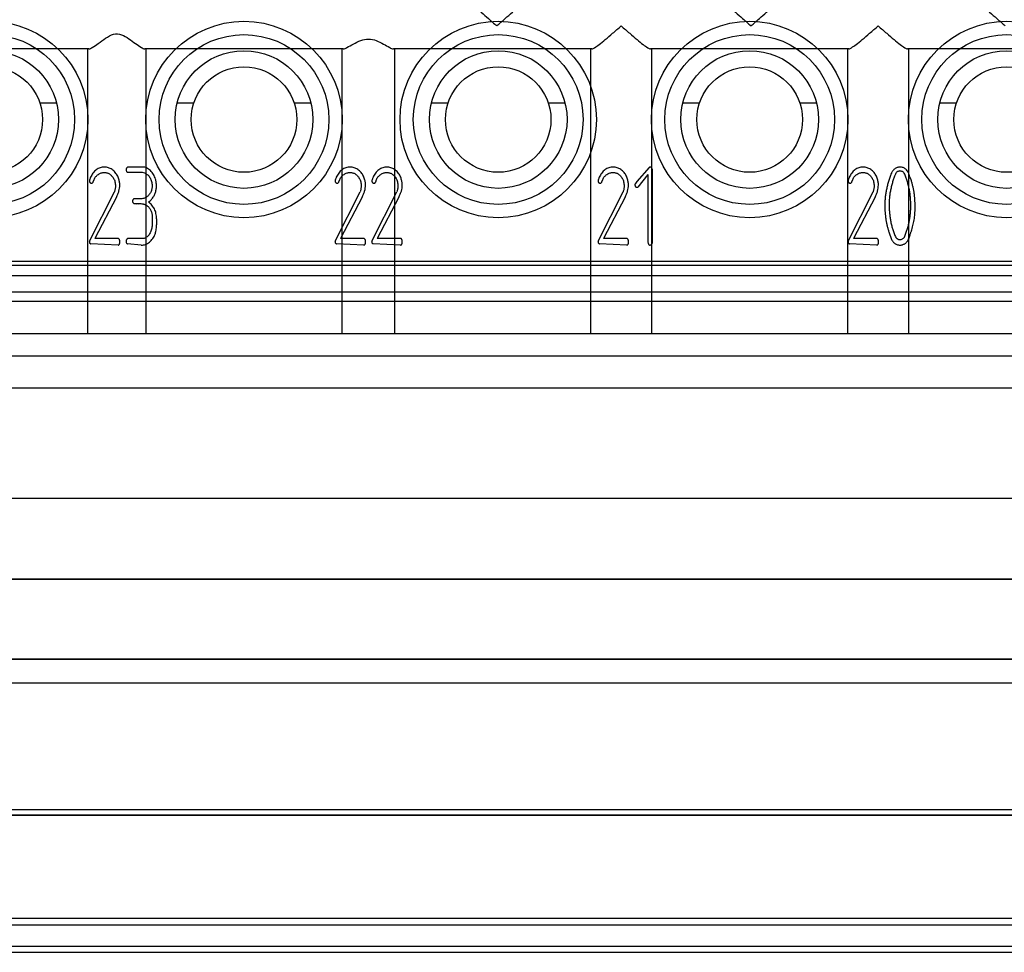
# Model space of a CAD drawing. Header units: millimetres. Extents: x 2423 to 7028, y 909 to 2460.
# Tile 15 of 60: x 5340 to 5350, y 2046 to 2056. Entities that reach past the tile are written whole.
import ezdxf

# ---------------------------------------------------------------- set-up
doc = ezdxf.new("R2010")
doc.units = ezdxf.units.MM

msp = doc.modelspace()

# ---------------------------------------------------------------- linework, layer by layer
for p, q in [((5340.293, 2055.437), (5338.132, 2055.437)), ((5340.283, 2052.337), (5340.283, 2055.437)), ((5343.064, 2055.437), (5340.902, 2055.437)), ((5340.913, 2055.437), (5340.913, 2052.337)), ((5343.053, 2052.337), (5343.053, 2055.437)), ((5345.773, 2055.437), (5343.611, 2055.437)), ((5343.623, 2055.437), (5343.623, 2052.337)), ((5345.763, 2052.337), (5345.763, 2055.437)), ((5348.573, 2055.437), (5346.413, 2055.437)), ((5346.423, 2055.437), (5346.423, 2052.337)), ((5348.563, 2052.337), (5348.563, 2055.437)), ((5351.373, 2055.437), (5349.213, 2055.437)), ((5349.223, 2055.437), (5349.223, 2052.337)), ((5339.759, 2054.847), (5339.941, 2054.847)), ((5341.255, 2054.847), (5341.437, 2054.847)), ((5342.529, 2054.847), (5342.711, 2054.847)), ((5344.025, 2054.847), (5344.207, 2054.847)), ((5345.299, 2054.847), (5345.481, 2054.847)), ((5346.765, 2054.847), (5346.947, 2054.847)), ((5348.039, 2054.847), (5348.221, 2054.847)), ((5349.565, 2054.847), (5349.747, 2054.847)), ((5340.879, 2054.149), (5340.717, 2054.149)), ((5346.398, 2054.145), (5346.265, 2053.991)), ((5346.428, 2054.134), (5346.431, 2054.122)), ((5346.431, 2054.122), (5346.431, 2053.318)), ((5340.341, 2053.989), (5340.35, 2054.014)), ((5340.877, 2054.09), (5340.715, 2054.09)), ((5340.902, 2054.083), (5340.877, 2054.09)), ((5343.018, 2053.989), (5343.028, 2054.014)), ((5343.418, 2053.989), (5343.428, 2054.014)), ((5345.883, 2053.989), (5345.893, 2054.014)), ((5346.265, 2053.991), (5346.251, 2053.974)), ((5346.383, 2054.067), (5346.276, 2053.931)), ((5346.383, 2054.067), (5346.383, 2053.348)), ((5348.607, 2053.989), (5348.617, 2054.014)), ((5340.299, 2053.343), (5340.571, 2053.879)), ((5340.593, 2053.82), (5340.358, 2053.37)), ((5340.849, 2053.803), (5340.833, 2053.803)), ((5342.977, 2053.343), (5343.248, 2053.879)), ((5343.27, 2053.82), (5343.036, 2053.37)), ((5343.377, 2053.343), (5343.648, 2053.879)), ((5343.671, 2053.82), (5343.436, 2053.37)), ((5345.842, 2053.343), (5346.113, 2053.879)), ((5346.136, 2053.82), (5345.901, 2053.37)), ((5348.566, 2053.343), (5348.837, 2053.879)), ((5348.859, 2053.82), (5348.625, 2053.37)), ((5340.831, 2053.75), (5340.809, 2053.75)), ((5340.982, 2053.62), (5340.982, 2053.601)), ((5340.982, 2053.567), (5340.982, 2053.532)), ((5341.03, 2053.586), (5341.03, 2053.518)), ((5340.617, 2053.37), (5340.358, 2053.37)), ((5340.715, 2053.37), (5340.71, 2053.366)), ((5340.877, 2053.37), (5340.715, 2053.37)), ((5343.294, 2053.37), (5343.036, 2053.37)), ((5343.694, 2053.37), (5343.436, 2053.37)), ((5346.159, 2053.37), (5345.901, 2053.37)), ((5348.883, 2053.37), (5348.625, 2053.37)), ((5349.01, 2053.442), (5349.039, 2053.359)), ((5340.3, 2053.344), (5340.299, 2053.331)), ((5340.613, 2053.299), (5340.315, 2053.311)), ((5340.864, 2053.299), (5340.715, 2053.311)), ((5342.977, 2053.344), (5342.976, 2053.331)), ((5343.29, 2053.299), (5342.992, 2053.311)), ((5343.377, 2053.344), (5343.377, 2053.331)), ((5343.69, 2053.299), (5343.392, 2053.311)), ((5345.842, 2053.344), (5345.842, 2053.331)), ((5346.155, 2053.299), (5345.857, 2053.311)), ((5348.566, 2053.344), (5348.565, 2053.331)), ((5348.879, 2053.299), (5348.581, 2053.311)), ((5365.033, 2053.12), (5332.752, 2053.12)), ((5332.752, 2053.079), (5365.033, 2053.079)), ((5364.961, 2052.962), (5332.825, 2052.962)), ((5365.377, 2052.787), (5332.408, 2052.787)), ((5332.736, 2052.689), (5365.049, 2052.689)), ((5331.787, 2052.337), (5365.998, 2052.337)), ((5365.049, 2052.087), (5332.736, 2052.087)), ((5332.736, 2051.743), (5365.049, 2051.743)), ((5364.942, 2050.537), (5332.843, 2050.537)), ((5374.318, 2049.658), (5323.468, 2049.658)), ((5323.468, 2049.658), (5374.318, 2049.658)), ((5374.743, 2048.787), (5323.043, 2048.787)), ((5323.043, 2048.786), (5374.743, 2048.786)), ((5374.893, 2048.524), (5322.893, 2048.524)), ((5322.893, 2047.15), (5374.893, 2047.15)), ((5322.843, 2047.088), (5374.943, 2047.088)), ((5374.943, 2047.087), (5322.843, 2047.087)), ((5377.893, 2045.96), (5319.893, 2045.96)), ((5319.893, 2045.892), (5377.893, 2045.892)), ((5319.893, 2045.661), (5377.893, 2045.661)), ((5377.893, 2045.592), (5319.893, 2045.592))]:
    msp.add_line(p, q)
for centre, radius in [((5339.213, 2054.667), 1.07), ((5341.983, 2054.667), 1.07), ((5344.753, 2054.667), 1.07), ((5347.493, 2054.667), 1.07), ((5350.293, 2054.667), 1.07), ((5339.213, 2054.667), 0.925), ((5341.983, 2054.667), 0.925), ((5344.753, 2054.667), 0.925), ((5347.493, 2054.667), 0.925), ((5350.293, 2054.667), 0.925), ((5339.213, 2054.667), 0.75), ((5341.983, 2054.667), 0.75), ((5344.753, 2054.667), 0.75), ((5347.493, 2054.667), 0.75), ((5350.293, 2054.667), 0.75), ((5339.213, 2054.667), 0.575), ((5341.983, 2054.667), 0.575), ((5344.753, 2054.667), 0.575), ((5347.493, 2054.667), 0.575), ((5350.293, 2054.667), 0.575)]:
    msp.add_circle(centre, radius)
for points, knots in [([(5344.429, 2055.937), (5344.439, 2055.937), (5344.465, 2055.919), (5344.51, 2055.886), (5344.573, 2055.832), (5344.651, 2055.764), (5344.707, 2055.714), (5344.738, 2055.687)], [0, 0, 0, 0, 0.073316, 0.220615, 0.430985, 0.693963, 1, 1, 1, 1]), ([(5344.738, 2055.687), (5344.768, 2055.714), (5344.824, 2055.764), (5344.902, 2055.832), (5344.965, 2055.886), (5345.01, 2055.919), (5345.036, 2055.937), (5345.046, 2055.937)], [0, 0, 0, 0, 0.305988, 0.568991, 0.779342, 0.926588, 1, 1, 1, 1]), ([(5347.199, 2055.937), (5347.209, 2055.937), (5347.235, 2055.919), (5347.28, 2055.886), (5347.343, 2055.832), (5347.421, 2055.764), (5347.477, 2055.714), (5347.508, 2055.687)], [0, 0, 0, 0, 0.073316, 0.220615, 0.430985, 0.693963, 1, 1, 1, 1]), ([(5347.508, 2055.687), (5347.538, 2055.714), (5347.594, 2055.764), (5347.672, 2055.832), (5347.735, 2055.886), (5347.78, 2055.919), (5347.806, 2055.937), (5347.816, 2055.937)], [0, 0, 0, 0, 0.305988, 0.568991, 0.779342, 0.926588, 1, 1, 1, 1]), ([(5349.969, 2055.937), (5349.979, 2055.937), (5350.005, 2055.919), (5350.05, 2055.886), (5350.113, 2055.832), (5350.191, 2055.764), (5350.247, 2055.714), (5350.278, 2055.687)], [0, 0, 0, 0, 0.073316, 0.220615, 0.430985, 0.693963, 1, 1, 1, 1]), ([(5340.293, 2055.437), (5340.306, 2055.437), (5340.342, 2055.46), (5340.401, 2055.499), (5340.474, 2055.552), (5340.555, 2055.606), (5340.653, 2055.598), (5340.728, 2055.547), (5340.798, 2055.497), (5340.854, 2055.46), (5340.889, 2055.437), (5340.902, 2055.437)], [0, 0, 0, 0, 0.0579, 0.170332, 0.31023, 0.447388, 0.575258, 0.702571, 0.833587, 0.942514, 1, 1, 1, 1]), ([(5345.773, 2055.437), (5345.783, 2055.437), (5345.811, 2055.455), (5345.859, 2055.488), (5345.924, 2055.542), (5346.004, 2055.61), (5346.062, 2055.66), (5346.093, 2055.687)], [0, 0, 0, 0, 0.078486, 0.227894, 0.437701, 0.698117, 1, 1, 1, 1]), ([(5346.093, 2055.687), (5346.124, 2055.66), (5346.181, 2055.61), (5346.261, 2055.542), (5346.326, 2055.488), (5346.374, 2055.455), (5346.402, 2055.437), (5346.413, 2055.437)], [0, 0, 0, 0, 0.301654, 0.562482, 0.772077, 0.921467, 1, 1, 1, 1]), ([(5348.573, 2055.437), (5348.583, 2055.437), (5348.611, 2055.454), (5348.659, 2055.488), (5348.724, 2055.542), (5348.804, 2055.61), (5348.862, 2055.66), (5348.893, 2055.687)], [0, 0, 0, 0, 0.078153, 0.228056, 0.438823, 0.697659, 1, 1, 1, 1]), ([(5348.893, 2055.687), (5348.924, 2055.66), (5348.981, 2055.61), (5349.061, 2055.542), (5349.127, 2055.488), (5349.174, 2055.454), (5349.202, 2055.437), (5349.213, 2055.437)], [0, 0, 0, 0, 0.301962, 0.561222, 0.771836, 0.921759, 1, 1, 1, 1]), ([(5343.064, 2055.437), (5343.078, 2055.437), (5343.116, 2055.458), (5343.177, 2055.491), (5343.253, 2055.532), (5343.34, 2055.55), (5343.426, 2055.53), (5343.5, 2055.49), (5343.56, 2055.458), (5343.597, 2055.437), (5343.611, 2055.437)], [0, 0, 0, 0, 0.072088, 0.206635, 0.358224, 0.504139, 0.648342, 0.79655, 0.928454, 1, 1, 1, 1]), ([(5340.463, 2054.149), (5340.455, 2054.149), (5340.439, 2054.148), (5340.416, 2054.142), (5340.394, 2054.132), (5340.373, 2054.12), (5340.354, 2054.103), (5340.337, 2054.084), (5340.323, 2054.062), (5340.315, 2054.046), (5340.312, 2054.038)], [0, 0, 0, 0, 0.120579, 0.239462, 0.358345, 0.481274, 0.60656, 0.733056, 0.863098, 1, 1, 1, 1]), ([(5340.485, 2054.147), (5340.482, 2054.147), (5340.477, 2054.148), (5340.471, 2054.148), (5340.467, 2054.149), (5340.464, 2054.149), (5340.463, 2054.149)], [0, 0, 0, 0, 0.368674, 0.659377, 0.872344, 1, 1, 1, 1]), ([(5340.617, 2054.027), (5340.614, 2054.035), (5340.608, 2054.05), (5340.596, 2054.071), (5340.581, 2054.09), (5340.564, 2054.108), (5340.546, 2054.123), (5340.526, 2054.134), (5340.506, 2054.143), (5340.492, 2054.145), (5340.485, 2054.147)], [0, 0, 0, 0, 0.131927, 0.260928, 0.389797, 0.520976, 0.649498, 0.769818, 0.885803, 1, 1, 1, 1]), ([(5340.717, 2054.149), (5340.714, 2054.148), (5340.708, 2054.145), (5340.703, 2054.137), (5340.7, 2054.129), (5340.699, 2054.123), (5340.699, 2054.12)], [0, 0, 0, 0, 0.246303, 0.507617, 0.766489, 1, 1, 1, 1]), ([(5340.699, 2054.12), (5340.699, 2054.118), (5340.7, 2054.113), (5340.702, 2054.106), (5340.704, 2054.1), (5340.707, 2054.095), (5340.711, 2054.092), (5340.714, 2054.09), (5340.715, 2054.09)], [0, 0, 0, 0, 0.144199, 0.425787, 0.589596, 0.73308, 0.866155, 1, 1, 1, 1]), ([(5341.019, 2054.018), (5341.016, 2054.027), (5341.01, 2054.044), (5340.998, 2054.069), (5340.982, 2054.091), (5340.964, 2054.111), (5340.944, 2054.128), (5340.923, 2054.14), (5340.902, 2054.147), (5340.887, 2054.148), (5340.879, 2054.149)], [0, 0, 0, 0, 0.136578, 0.270576, 0.403169, 0.536459, 0.664992, 0.78176, 0.892539, 1, 1, 1, 1]), ([(5343.141, 2054.149), (5343.133, 2054.149), (5343.117, 2054.148), (5343.093, 2054.142), (5343.071, 2054.132), (5343.051, 2054.12), (5343.032, 2054.103), (5343.015, 2054.084), (5343, 2054.062), (5342.993, 2054.046), (5342.989, 2054.038)], [0, 0, 0, 0, 0.120579, 0.239462, 0.358345, 0.481274, 0.60656, 0.733056, 0.863098, 1, 1, 1, 1]), ([(5343.162, 2054.147), (5343.16, 2054.147), (5343.155, 2054.148), (5343.149, 2054.148), (5343.144, 2054.149), (5343.142, 2054.149), (5343.141, 2054.149)], [0, 0, 0, 0, 0.368674, 0.659377, 0.872344, 1, 1, 1, 1]), ([(5343.294, 2054.027), (5343.291, 2054.035), (5343.286, 2054.05), (5343.274, 2054.071), (5343.259, 2054.09), (5343.242, 2054.108), (5343.223, 2054.123), (5343.204, 2054.134), (5343.183, 2054.143), (5343.169, 2054.145), (5343.162, 2054.147)], [0, 0, 0, 0, 0.131927, 0.260928, 0.389797, 0.520976, 0.649498, 0.769818, 0.885803, 1, 1, 1, 1]), ([(5343.541, 2054.149), (5343.533, 2054.149), (5343.517, 2054.148), (5343.494, 2054.142), (5343.472, 2054.132), (5343.451, 2054.12), (5343.432, 2054.103), (5343.415, 2054.084), (5343.4, 2054.062), (5343.393, 2054.046), (5343.389, 2054.038)], [0, 0, 0, 0, 0.120579, 0.239462, 0.358345, 0.481274, 0.60656, 0.733056, 0.863098, 1, 1, 1, 1]), ([(5343.563, 2054.147), (5343.56, 2054.147), (5343.555, 2054.148), (5343.549, 2054.148), (5343.544, 2054.149), (5343.542, 2054.149), (5343.541, 2054.149)], [0, 0, 0, 0, 0.368674, 0.659377, 0.872344, 1, 1, 1, 1]), ([(5343.694, 2054.027), (5343.692, 2054.035), (5343.686, 2054.05), (5343.674, 2054.071), (5343.659, 2054.09), (5343.642, 2054.108), (5343.624, 2054.123), (5343.604, 2054.134), (5343.584, 2054.143), (5343.57, 2054.145), (5343.563, 2054.147)], [0, 0, 0, 0, 0.131927, 0.260928, 0.389797, 0.520976, 0.649498, 0.769818, 0.885803, 1, 1, 1, 1]), ([(5346.006, 2054.149), (5345.998, 2054.149), (5345.982, 2054.148), (5345.959, 2054.142), (5345.937, 2054.132), (5345.916, 2054.12), (5345.897, 2054.103), (5345.88, 2054.084), (5345.865, 2054.062), (5345.858, 2054.046), (5345.854, 2054.038)], [0, 0, 0, 0, 0.120579, 0.239462, 0.358345, 0.481274, 0.60656, 0.733056, 0.863098, 1, 1, 1, 1]), ([(5346.028, 2054.147), (5346.025, 2054.147), (5346.02, 2054.148), (5346.014, 2054.148), (5346.009, 2054.149), (5346.007, 2054.149), (5346.006, 2054.149)], [0, 0, 0, 0, 0.368674, 0.659377, 0.872344, 1, 1, 1, 1]), ([(5346.159, 2054.027), (5346.157, 2054.035), (5346.151, 2054.05), (5346.139, 2054.071), (5346.124, 2054.09), (5346.107, 2054.108), (5346.089, 2054.123), (5346.069, 2054.134), (5346.049, 2054.143), (5346.035, 2054.145), (5346.028, 2054.147)], [0, 0, 0, 0, 0.131927, 0.260928, 0.389797, 0.520976, 0.649498, 0.769818, 0.885803, 1, 1, 1, 1]), ([(5346.409, 2054.149), (5346.407, 2054.149), (5346.403, 2054.149), (5346.4, 2054.146), (5346.398, 2054.145)], [0, 0, 0, 0, 0.545324, 1, 1, 1, 1]), ([(5346.428, 2054.134), (5346.427, 2054.137), (5346.425, 2054.141), (5346.421, 2054.145), (5346.415, 2054.148), (5346.411, 2054.149), (5346.409, 2054.149)], [0, 0, 0, 0, 0.27916, 0.520292, 0.750713, 1, 1, 1, 1]), ([(5348.729, 2054.149), (5348.721, 2054.149), (5348.706, 2054.148), (5348.682, 2054.142), (5348.66, 2054.132), (5348.639, 2054.12), (5348.62, 2054.103), (5348.604, 2054.084), (5348.589, 2054.062), (5348.582, 2054.046), (5348.578, 2054.038)], [0, 0, 0, 0, 0.120579, 0.239462, 0.358345, 0.481274, 0.60656, 0.733056, 0.863098, 1, 1, 1, 1]), ([(5348.751, 2054.147), (5348.748, 2054.147), (5348.744, 2054.148), (5348.737, 2054.148), (5348.733, 2054.149), (5348.73, 2054.149), (5348.729, 2054.149)], [0, 0, 0, 0, 0.368674, 0.659377, 0.872344, 1, 1, 1, 1]), ([(5348.883, 2054.027), (5348.88, 2054.035), (5348.874, 2054.05), (5348.862, 2054.071), (5348.848, 2054.09), (5348.831, 2054.108), (5348.812, 2054.123), (5348.792, 2054.134), (5348.772, 2054.143), (5348.758, 2054.145), (5348.751, 2054.147)], [0, 0, 0, 0, 0.131927, 0.260928, 0.389797, 0.520976, 0.649498, 0.769818, 0.885803, 1, 1, 1, 1]), ([(5349.072, 2054.127), (5349.067, 2054.123), (5349.059, 2054.116), (5349.048, 2054.104), (5349.041, 2054.092), (5349.038, 2054.085), (5349.037, 2054.081)], [0, 0, 0, 0, 0.310612, 0.577119, 0.804091, 1, 1, 1, 1]), ([(5349.131, 2054.149), (5349.125, 2054.149), (5349.114, 2054.148), (5349.099, 2054.144), (5349.084, 2054.137), (5349.076, 2054.131), (5349.072, 2054.127)], [0, 0, 0, 0, 0.253437, 0.497176, 0.745023, 1, 1, 1, 1]), ([(5349.13, 2054.106), (5349.126, 2054.105), (5349.117, 2054.105), (5349.104, 2054.1), (5349.093, 2054.092), (5349.087, 2054.085), (5349.084, 2054.081)], [0, 0, 0, 0, 0.248238, 0.486877, 0.733072, 1, 1, 1, 1]), ([(5349.178, 2054.081), (5349.175, 2054.085), (5349.169, 2054.092), (5349.157, 2054.1), (5349.144, 2054.105), (5349.135, 2054.105), (5349.13, 2054.106)], [0, 0, 0, 0, 0.264553, 0.510568, 0.75036, 1, 1, 1, 1]), ([(5349.195, 2054.125), (5349.19, 2054.129), (5349.181, 2054.136), (5349.165, 2054.143), (5349.148, 2054.148), (5349.137, 2054.149), (5349.131, 2054.149)], [0, 0, 0, 0, 0.254312, 0.500724, 0.744861, 1, 1, 1, 1]), ([(5349.223, 2054.089), (5349.219, 2054.096), (5349.211, 2054.109), (5349.2, 2054.12), (5349.195, 2054.125)], [0, 0, 0, 0, 0.495887, 1, 1, 1, 1]), ([(5340.312, 2054.038), (5340.31, 2054.033), (5340.306, 2054.025), (5340.302, 2054.013), (5340.3, 2054.005), (5340.299, 2054), (5340.299, 2053.998)], [0, 0, 0, 0, 0.357566, 0.645467, 0.858871, 1, 1, 1, 1]), ([(5340.299, 2053.998), (5340.299, 2053.996), (5340.299, 2053.991), (5340.301, 2053.987), (5340.302, 2053.985)], [0, 0, 0, 0, 0.500808, 1, 1, 1, 1]), ([(5340.35, 2054.014), (5340.353, 2054.02), (5340.358, 2054.03), (5340.368, 2054.045), (5340.381, 2054.058), (5340.396, 2054.069), (5340.412, 2054.078), (5340.428, 2054.085), (5340.445, 2054.089), (5340.456, 2054.09), (5340.462, 2054.09)], [0, 0, 0, 0, 0.124644, 0.247311, 0.373823, 0.505272, 0.637123, 0.761579, 0.881684, 1, 1, 1, 1]), ([(5340.462, 2054.09), (5340.467, 2054.09), (5340.477, 2054.089), (5340.491, 2054.086), (5340.505, 2054.081), (5340.518, 2054.074), (5340.53, 2054.065), (5340.542, 2054.054), (5340.552, 2054.041), (5340.559, 2054.031), (5340.562, 2054.026)], [0, 0, 0, 0, 0.121565, 0.239695, 0.356257, 0.474118, 0.59457, 0.721216, 0.855947, 1, 1, 1, 1]), ([(5340.562, 2054.026), (5340.565, 2054.02), (5340.571, 2054.008), (5340.578, 2053.988), (5340.581, 2053.966), (5340.582, 2053.951), (5340.582, 2053.943)], [0, 0, 0, 0, 0.2329, 0.475204, 0.728536, 1, 1, 1, 1]), ([(5340.629, 2053.952), (5340.629, 2053.958), (5340.629, 2053.971), (5340.627, 2053.989), (5340.622, 2054.008), (5340.619, 2054.02), (5340.617, 2054.027)], [0, 0, 0, 0, 0.242582, 0.489414, 0.739966, 1, 1, 1, 1]), ([(5340.902, 2054.083), (5340.908, 2054.08), (5340.919, 2054.075), (5340.935, 2054.063), (5340.949, 2054.048), (5340.961, 2054.031), (5340.97, 2054.012), (5340.977, 2053.991), (5340.981, 2053.97), (5340.982, 2053.955), (5340.982, 2053.948)], [0, 0, 0, 0, 0.114797, 0.230312, 0.350078, 0.477438, 0.607575, 0.737386, 0.866933, 1, 1, 1, 1]), ([(5341.03, 2053.946), (5341.029, 2053.952), (5341.029, 2053.964), (5341.027, 2053.981), (5341.024, 2054), (5341.021, 2054.012), (5341.019, 2054.018)], [0, 0, 0, 0, 0.236572, 0.48187, 0.735568, 1, 1, 1, 1]), ([(5342.989, 2054.038), (5342.987, 2054.033), (5342.984, 2054.025), (5342.98, 2054.013), (5342.977, 2054.005), (5342.977, 2054), (5342.976, 2053.998)], [0, 0, 0, 0, 0.357566, 0.645467, 0.858871, 1, 1, 1, 1]), ([(5342.976, 2053.998), (5342.976, 2053.996), (5342.977, 2053.991), (5342.978, 2053.987), (5342.979, 2053.985)], [0, 0, 0, 0, 0.500808, 1, 1, 1, 1]), ([(5343.028, 2054.014), (5343.03, 2054.02), (5343.035, 2054.03), (5343.046, 2054.045), (5343.058, 2054.058), (5343.073, 2054.069), (5343.089, 2054.078), (5343.106, 2054.085), (5343.122, 2054.089), (5343.134, 2054.09), (5343.139, 2054.09)], [0, 0, 0, 0, 0.124644, 0.247311, 0.373823, 0.505272, 0.637123, 0.761579, 0.881684, 1, 1, 1, 1]), ([(5343.139, 2054.09), (5343.144, 2054.09), (5343.154, 2054.089), (5343.169, 2054.086), (5343.183, 2054.081), (5343.196, 2054.074), (5343.208, 2054.065), (5343.219, 2054.054), (5343.23, 2054.041), (5343.236, 2054.031), (5343.239, 2054.026)], [0, 0, 0, 0, 0.121565, 0.239695, 0.356257, 0.474118, 0.59457, 0.721216, 0.855947, 1, 1, 1, 1]), ([(5343.239, 2054.026), (5343.243, 2054.02), (5343.249, 2054.008), (5343.255, 2053.988), (5343.259, 2053.966), (5343.259, 2053.951), (5343.26, 2053.943)], [0, 0, 0, 0, 0.2329, 0.475204, 0.728536, 1, 1, 1, 1]), ([(5343.307, 2053.952), (5343.307, 2053.958), (5343.307, 2053.971), (5343.304, 2053.989), (5343.3, 2054.008), (5343.296, 2054.02), (5343.294, 2054.027)], [0, 0, 0, 0, 0.242582, 0.489414, 0.739966, 1, 1, 1, 1]), ([(5343.389, 2054.038), (5343.387, 2054.033), (5343.384, 2054.025), (5343.38, 2054.013), (5343.377, 2054.005), (5343.377, 2054), (5343.377, 2053.998)], [0, 0, 0, 0, 0.357566, 0.645467, 0.858871, 1, 1, 1, 1]), ([(5343.377, 2053.998), (5343.377, 2053.996), (5343.377, 2053.991), (5343.379, 2053.987), (5343.38, 2053.985)], [0, 0, 0, 0, 0.500808, 1, 1, 1, 1]), ([(5343.428, 2054.014), (5343.431, 2054.02), (5343.435, 2054.03), (5343.446, 2054.045), (5343.458, 2054.058), (5343.473, 2054.069), (5343.489, 2054.078), (5343.506, 2054.085), (5343.523, 2054.089), (5343.534, 2054.09), (5343.54, 2054.09)], [0, 0, 0, 0, 0.124644, 0.247311, 0.373823, 0.505272, 0.637123, 0.761579, 0.881684, 1, 1, 1, 1]), ([(5343.54, 2054.09), (5343.545, 2054.09), (5343.555, 2054.089), (5343.569, 2054.086), (5343.583, 2054.081), (5343.596, 2054.074), (5343.608, 2054.065), (5343.62, 2054.054), (5343.63, 2054.041), (5343.636, 2054.031), (5343.64, 2054.026)], [0, 0, 0, 0, 0.121565, 0.239695, 0.356257, 0.474118, 0.59457, 0.721216, 0.855947, 1, 1, 1, 1]), ([(5343.64, 2054.026), (5343.643, 2054.02), (5343.649, 2054.008), (5343.655, 2053.988), (5343.659, 2053.966), (5343.66, 2053.951), (5343.66, 2053.943)], [0, 0, 0, 0, 0.2329, 0.475204, 0.728536, 1, 1, 1, 1]), ([(5343.707, 2053.952), (5343.707, 2053.958), (5343.707, 2053.971), (5343.704, 2053.989), (5343.7, 2054.008), (5343.696, 2054.02), (5343.694, 2054.027)], [0, 0, 0, 0, 0.242582, 0.489414, 0.739966, 1, 1, 1, 1]), ([(5345.854, 2054.038), (5345.852, 2054.033), (5345.849, 2054.025), (5345.845, 2054.013), (5345.842, 2054.005), (5345.842, 2054), (5345.842, 2053.998)], [0, 0, 0, 0, 0.357566, 0.645467, 0.858871, 1, 1, 1, 1]), ([(5345.842, 2053.998), (5345.842, 2053.996), (5345.842, 2053.991), (5345.844, 2053.987), (5345.845, 2053.985)], [0, 0, 0, 0, 0.500808, 1, 1, 1, 1]), ([(5345.893, 2054.014), (5345.896, 2054.02), (5345.9, 2054.03), (5345.911, 2054.045), (5345.923, 2054.058), (5345.938, 2054.069), (5345.954, 2054.078), (5345.971, 2054.085), (5345.988, 2054.089), (5345.999, 2054.09), (5346.005, 2054.09)], [0, 0, 0, 0, 0.124644, 0.247311, 0.373823, 0.505272, 0.637123, 0.761579, 0.881684, 1, 1, 1, 1]), ([(5346.005, 2054.09), (5346.01, 2054.09), (5346.02, 2054.089), (5346.034, 2054.086), (5346.048, 2054.081), (5346.061, 2054.074), (5346.073, 2054.065), (5346.085, 2054.054), (5346.095, 2054.041), (5346.101, 2054.031), (5346.105, 2054.026)], [0, 0, 0, 0, 0.121565, 0.239695, 0.356257, 0.474118, 0.59457, 0.721216, 0.855947, 1, 1, 1, 1]), ([(5346.105, 2054.026), (5346.108, 2054.02), (5346.114, 2054.008), (5346.12, 2053.988), (5346.124, 2053.966), (5346.125, 2053.951), (5346.125, 2053.943)], [0, 0, 0, 0, 0.2329, 0.475204, 0.728536, 1, 1, 1, 1]), ([(5346.172, 2053.952), (5346.172, 2053.958), (5346.172, 2053.971), (5346.169, 2053.989), (5346.165, 2054.008), (5346.161, 2054.02), (5346.159, 2054.027)], [0, 0, 0, 0, 0.242582, 0.489414, 0.739966, 1, 1, 1, 1]), ([(5348.578, 2054.038), (5348.576, 2054.033), (5348.573, 2054.025), (5348.569, 2054.013), (5348.566, 2054.005), (5348.565, 2054), (5348.565, 2053.998)], [0, 0, 0, 0, 0.357566, 0.645467, 0.858871, 1, 1, 1, 1]), ([(5348.565, 2053.998), (5348.565, 2053.996), (5348.565, 2053.991), (5348.567, 2053.987), (5348.568, 2053.985)], [0, 0, 0, 0, 0.500808, 1, 1, 1, 1]), ([(5348.617, 2054.014), (5348.619, 2054.02), (5348.624, 2054.03), (5348.634, 2054.045), (5348.647, 2054.058), (5348.662, 2054.069), (5348.678, 2054.078), (5348.694, 2054.085), (5348.711, 2054.089), (5348.723, 2054.09), (5348.728, 2054.09)], [0, 0, 0, 0, 0.124644, 0.247311, 0.373823, 0.505272, 0.637123, 0.761579, 0.881684, 1, 1, 1, 1]), ([(5348.728, 2054.09), (5348.733, 2054.09), (5348.743, 2054.089), (5348.758, 2054.086), (5348.772, 2054.081), (5348.785, 2054.074), (5348.797, 2054.065), (5348.808, 2054.054), (5348.819, 2054.041), (5348.825, 2054.031), (5348.828, 2054.026)], [0, 0, 0, 0, 0.121565, 0.239695, 0.356257, 0.474118, 0.59457, 0.721216, 0.855947, 1, 1, 1, 1]), ([(5348.828, 2054.026), (5348.831, 2054.02), (5348.838, 2054.008), (5348.844, 2053.988), (5348.848, 2053.966), (5348.848, 2053.951), (5348.848, 2053.943)], [0, 0, 0, 0, 0.2329, 0.475204, 0.728536, 1, 1, 1, 1]), ([(5348.896, 2053.952), (5348.896, 2053.958), (5348.895, 2053.971), (5348.893, 2053.989), (5348.889, 2054.008), (5348.885, 2054.02), (5348.883, 2054.027)], [0, 0, 0, 0, 0.242582, 0.489414, 0.739966, 1, 1, 1, 1]), ([(5349.037, 2054.081), (5349.031, 2054.066), (5349.02, 2054.037), (5349.005, 2053.993), (5348.993, 2053.949), (5348.983, 2053.905), (5348.975, 2053.861), (5348.969, 2053.817), (5348.966, 2053.773), (5348.966, 2053.743), (5348.965, 2053.729)], [0, 0, 0, 0, 0.130391, 0.259217, 0.385772, 0.510318, 0.634042, 0.75692, 0.878614, 1, 1, 1, 1]), ([(5349.084, 2054.081), (5349.079, 2054.07), (5349.069, 2054.047), (5349.056, 2054.009), (5349.044, 2053.966), (5349.036, 2053.936), (5349.033, 2053.92)], [0, 0, 0, 0, 0.213788, 0.451439, 0.713681, 1, 1, 1, 1]), ([(5349.249, 2053.729), (5349.248, 2053.744), (5349.248, 2053.775), (5349.245, 2053.821), (5349.239, 2053.867), (5349.231, 2053.911), (5349.221, 2053.955), (5349.209, 2053.998), (5349.195, 2054.04), (5349.184, 2054.068), (5349.178, 2054.081)], [0, 0, 0, 0, 0.129394, 0.257045, 0.382752, 0.507841, 0.631138, 0.754333, 0.877057, 1, 1, 1, 1]), ([(5349.252, 2054.008), (5349.249, 2054.016), (5349.243, 2054.032), (5349.236, 2054.054), (5349.229, 2054.073), (5349.225, 2054.084), (5349.223, 2054.089)], [0, 0, 0, 0, 0.313191, 0.585015, 0.812836, 1, 1, 1, 1]), ([(5349.296, 2053.722), (5349.296, 2053.734), (5349.295, 2053.76), (5349.293, 2053.797), (5349.29, 2053.833), (5349.285, 2053.87), (5349.279, 2053.905), (5349.271, 2053.94), (5349.262, 2053.974), (5349.255, 2053.997), (5349.252, 2054.008)], [0, 0, 0, 0, 0.130174, 0.258608, 0.385522, 0.510418, 0.63421, 0.756992, 0.879107, 1, 1, 1, 1]), ([(5340.302, 2053.985), (5340.303, 2053.984), (5340.305, 2053.98), (5340.309, 2053.977), (5340.314, 2053.974), (5340.318, 2053.973), (5340.32, 2053.973)], [0, 0, 0, 0, 0.235775, 0.471951, 0.720621, 1, 1, 1, 1]), ([(5340.32, 2053.973), (5340.323, 2053.973), (5340.327, 2053.973), (5340.333, 2053.977), (5340.338, 2053.982), (5340.34, 2053.986), (5340.341, 2053.989)], [0, 0, 0, 0, 0.247814, 0.476683, 0.720915, 1, 1, 1, 1]), ([(5340.582, 2053.943), (5340.582, 2053.937), (5340.582, 2053.926), (5340.579, 2053.909), (5340.576, 2053.893), (5340.572, 2053.884), (5340.571, 2053.879)], [0, 0, 0, 0, 0.265175, 0.518288, 0.76377, 1, 1, 1, 1]), ([(5340.593, 2053.82), (5340.599, 2053.832), (5340.609, 2053.854), (5340.621, 2053.887), (5340.628, 2053.92), (5340.629, 2053.942), (5340.629, 2053.952)], [0, 0, 0, 0, 0.27579, 0.531625, 0.772114, 1, 1, 1, 1]), ([(5340.982, 2053.948), (5340.982, 2053.941), (5340.982, 2053.928), (5340.979, 2053.91), (5340.974, 2053.892), (5340.968, 2053.876), (5340.959, 2053.86), (5340.948, 2053.846), (5340.936, 2053.833), (5340.926, 2053.825), (5340.921, 2053.822)], [0, 0, 0, 0, 0.134336, 0.263787, 0.387251, 0.508785, 0.628432, 0.748694, 0.872275, 1, 1, 1, 1]), ([(5340.974, 2053.796), (5340.978, 2053.801), (5340.987, 2053.811), (5340.998, 2053.828), (5341.008, 2053.845), (5341.016, 2053.863), (5341.022, 2053.883), (5341.026, 2053.903), (5341.029, 2053.924), (5341.029, 2053.939), (5341.03, 2053.946)], [0, 0, 0, 0, 0.122597, 0.243705, 0.364282, 0.485431, 0.6079, 0.734037, 0.86407, 1, 1, 1, 1]), ([(5342.979, 2053.985), (5342.98, 2053.984), (5342.982, 2053.98), (5342.986, 2053.977), (5342.992, 2053.974), (5342.996, 2053.973), (5342.998, 2053.973)], [0, 0, 0, 0, 0.235775, 0.471951, 0.720621, 1, 1, 1, 1]), ([(5342.998, 2053.973), (5343, 2053.973), (5343.005, 2053.973), (5343.01, 2053.977), (5343.015, 2053.982), (5343.017, 2053.986), (5343.018, 2053.989)], [0, 0, 0, 0, 0.247814, 0.476683, 0.720915, 1, 1, 1, 1]), ([(5343.26, 2053.943), (5343.26, 2053.937), (5343.259, 2053.926), (5343.257, 2053.909), (5343.254, 2053.893), (5343.25, 2053.884), (5343.248, 2053.879)], [0, 0, 0, 0, 0.265175, 0.518288, 0.76377, 1, 1, 1, 1]), ([(5343.27, 2053.82), (5343.276, 2053.832), (5343.287, 2053.854), (5343.298, 2053.887), (5343.306, 2053.92), (5343.306, 2053.942), (5343.307, 2053.952)], [0, 0, 0, 0, 0.27579, 0.531625, 0.772114, 1, 1, 1, 1]), ([(5343.38, 2053.985), (5343.38, 2053.984), (5343.382, 2053.98), (5343.386, 2053.977), (5343.392, 2053.974), (5343.396, 2053.973), (5343.398, 2053.973)], [0, 0, 0, 0, 0.235775, 0.471951, 0.720621, 1, 1, 1, 1]), ([(5343.398, 2053.973), (5343.4, 2053.973), (5343.405, 2053.973), (5343.411, 2053.977), (5343.416, 2053.982), (5343.417, 2053.986), (5343.418, 2053.989)], [0, 0, 0, 0, 0.247814, 0.476683, 0.720915, 1, 1, 1, 1]), ([(5343.66, 2053.943), (5343.66, 2053.937), (5343.66, 2053.926), (5343.657, 2053.909), (5343.654, 2053.893), (5343.65, 2053.884), (5343.648, 2053.879)], [0, 0, 0, 0, 0.265175, 0.518288, 0.76377, 1, 1, 1, 1]), ([(5343.671, 2053.82), (5343.676, 2053.832), (5343.687, 2053.854), (5343.698, 2053.887), (5343.706, 2053.92), (5343.707, 2053.942), (5343.707, 2053.952)], [0, 0, 0, 0, 0.27579, 0.531625, 0.772114, 1, 1, 1, 1]), ([(5345.845, 2053.985), (5345.845, 2053.984), (5345.847, 2053.98), (5345.851, 2053.977), (5345.857, 2053.974), (5345.861, 2053.973), (5345.863, 2053.973)], [0, 0, 0, 0, 0.235775, 0.471951, 0.720621, 1, 1, 1, 1]), ([(5345.863, 2053.973), (5345.865, 2053.973), (5345.87, 2053.973), (5345.876, 2053.977), (5345.881, 2053.982), (5345.882, 2053.986), (5345.883, 2053.989)], [0, 0, 0, 0, 0.247814, 0.476683, 0.720915, 1, 1, 1, 1]), ([(5346.125, 2053.943), (5346.125, 2053.937), (5346.125, 2053.926), (5346.122, 2053.909), (5346.119, 2053.893), (5346.115, 2053.884), (5346.113, 2053.879)], [0, 0, 0, 0, 0.265175, 0.518288, 0.76377, 1, 1, 1, 1]), ([(5346.136, 2053.82), (5346.141, 2053.832), (5346.152, 2053.854), (5346.163, 2053.887), (5346.171, 2053.92), (5346.172, 2053.942), (5346.172, 2053.952)], [0, 0, 0, 0, 0.27579, 0.531625, 0.772114, 1, 1, 1, 1]), ([(5346.251, 2053.974), (5346.248, 2053.971), (5346.243, 2053.965), (5346.242, 2053.958), (5346.242, 2053.954)], [0, 0, 0, 0, 0.551921, 1, 1, 1, 1]), ([(5346.242, 2053.954), (5346.242, 2053.952), (5346.242, 2053.949), (5346.244, 2053.946), (5346.245, 2053.944)], [0, 0, 0, 0, 0.497688, 1, 1, 1, 1]), ([(5346.245, 2053.944), (5346.246, 2053.941), (5346.249, 2053.935), (5346.256, 2053.93), (5346.262, 2053.929), (5346.264, 2053.928), (5346.265, 2053.928)], [0, 0, 0, 0, 0.387727, 0.71051, 0.948473, 1, 1, 1, 1]), ([(5346.265, 2053.928), (5346.267, 2053.928), (5346.271, 2053.928), (5346.274, 2053.93), (5346.276, 2053.931)], [0, 0, 0, 0, 0.504124, 1, 1, 1, 1]), ([(5348.568, 2053.985), (5348.569, 2053.984), (5348.571, 2053.98), (5348.575, 2053.977), (5348.58, 2053.974), (5348.584, 2053.973), (5348.587, 2053.973)], [0, 0, 0, 0, 0.235775, 0.471951, 0.720621, 1, 1, 1, 1]), ([(5348.587, 2053.973), (5348.589, 2053.973), (5348.593, 2053.973), (5348.599, 2053.977), (5348.604, 2053.982), (5348.606, 2053.986), (5348.607, 2053.989)], [0, 0, 0, 0, 0.247814, 0.476683, 0.720915, 1, 1, 1, 1]), ([(5348.848, 2053.943), (5348.848, 2053.937), (5348.848, 2053.926), (5348.846, 2053.909), (5348.842, 2053.893), (5348.839, 2053.884), (5348.837, 2053.879)], [0, 0, 0, 0, 0.265175, 0.518288, 0.76377, 1, 1, 1, 1]), ([(5348.859, 2053.82), (5348.865, 2053.832), (5348.876, 2053.854), (5348.887, 2053.887), (5348.894, 2053.92), (5348.895, 2053.942), (5348.896, 2053.952)], [0, 0, 0, 0, 0.27579, 0.531625, 0.772114, 1, 1, 1, 1]), ([(5349.033, 2053.92), (5349.03, 2053.906), (5349.023, 2053.876), (5349.017, 2053.831), (5349.013, 2053.785), (5349.013, 2053.754), (5349.013, 2053.738)], [0, 0, 0, 0, 0.244244, 0.491079, 0.743378, 1, 1, 1, 1]), ([(5340.782, 2053.802), (5340.78, 2053.801), (5340.776, 2053.798), (5340.772, 2053.793), (5340.77, 2053.786), (5340.769, 2053.78), (5340.769, 2053.778)], [0, 0, 0, 0, 0.232405, 0.458396, 0.713283, 1, 1, 1, 1]), ([(5340.769, 2053.778), (5340.769, 2053.775), (5340.77, 2053.77), (5340.771, 2053.766), (5340.772, 2053.764)], [0, 0, 0, 0, 0.546561, 1, 1, 1, 1]), ([(5340.816, 2053.804), (5340.814, 2053.804), (5340.809, 2053.804), (5340.802, 2053.804), (5340.792, 2053.803), (5340.786, 2053.802), (5340.782, 2053.802)], [0, 0, 0, 0, 0.178918, 0.406785, 0.678614, 1, 1, 1, 1]), ([(5340.833, 2053.803), (5340.829, 2053.804), (5340.824, 2053.804), (5340.818, 2053.804), (5340.816, 2053.804)], [0, 0, 0, 0, 0.600932, 1, 1, 1, 1]), ([(5340.921, 2053.822), (5340.917, 2053.819), (5340.907, 2053.813), (5340.89, 2053.807), (5340.87, 2053.804), (5340.856, 2053.803), (5340.849, 2053.803)], [0, 0, 0, 0, 0.214262, 0.446509, 0.706853, 1, 1, 1, 1]), ([(5340.942, 2053.768), (5340.948, 2053.773), (5340.959, 2053.781), (5340.969, 2053.791), (5340.974, 2053.796)], [0, 0, 0, 0, 0.536968, 1, 1, 1, 1]), ([(5340.772, 2053.764), (5340.774, 2053.762), (5340.776, 2053.757), (5340.785, 2053.753), (5340.796, 2053.75), (5340.804, 2053.75), (5340.809, 2053.75)], [0, 0, 0, 0, 0.187048, 0.400256, 0.664303, 1, 1, 1, 1]), ([(5340.831, 2053.75), (5340.835, 2053.75), (5340.842, 2053.751), (5340.849, 2053.751), (5340.852, 2053.751)], [0, 0, 0, 0, 0.569618, 1, 1, 1, 1]), ([(5340.852, 2053.751), (5340.857, 2053.751), (5340.868, 2053.75), (5340.883, 2053.748), (5340.896, 2053.745), (5340.905, 2053.741), (5340.908, 2053.739)], [0, 0, 0, 0, 0.282348, 0.538725, 0.778606, 1, 1, 1, 1]), ([(5340.908, 2053.739), (5340.914, 2053.736), (5340.924, 2053.729), (5340.939, 2053.718), (5340.951, 2053.705), (5340.961, 2053.691), (5340.97, 2053.675), (5340.976, 2053.658), (5340.981, 2053.64), (5340.982, 2053.627), (5340.982, 2053.62)], [0, 0, 0, 0, 0.128874, 0.251526, 0.3717, 0.49153, 0.611465, 0.734909, 0.864341, 1, 1, 1, 1]), ([(5341.03, 2053.586), (5341.029, 2053.596), (5341.029, 2053.615), (5341.025, 2053.643), (5341.018, 2053.669), (5341.008, 2053.692), (5340.996, 2053.714), (5340.98, 2053.734), (5340.963, 2053.753), (5340.949, 2053.763), (5340.942, 2053.768)], [0, 0, 0, 0, 0.139337, 0.27133, 0.39726, 0.518217, 0.637016, 0.755734, 0.875838, 1, 1, 1, 1]), ([(5348.965, 2053.729), (5348.965, 2053.716), (5348.966, 2053.691), (5348.968, 2053.653), (5348.971, 2053.616), (5348.976, 2053.58), (5348.982, 2053.545), (5348.99, 2053.51), (5348.999, 2053.475), (5349.006, 2053.453), (5349.01, 2053.442)], [0, 0, 0, 0, 0.131029, 0.259691, 0.386206, 0.511336, 0.635362, 0.757757, 0.879488, 1, 1, 1, 1]), ([(5349.013, 2053.738), (5349.013, 2053.723), (5349.013, 2053.691), (5349.017, 2053.645), (5349.022, 2053.599), (5349.03, 2053.554), (5349.04, 2053.51), (5349.053, 2053.467), (5349.067, 2053.424), (5349.079, 2053.396), (5349.084, 2053.382)], [0, 0, 0, 0, 0.129097, 0.256466, 0.381968, 0.506789, 0.630429, 0.753625, 0.876705, 1, 1, 1, 1]), ([(5349.179, 2053.385), (5349.185, 2053.399), (5349.196, 2053.427), (5349.21, 2053.47), (5349.222, 2053.513), (5349.232, 2053.556), (5349.239, 2053.599), (5349.245, 2053.642), (5349.248, 2053.685), (5349.248, 2053.714), (5349.249, 2053.729)], [0, 0, 0, 0, 0.129767, 0.25726, 0.383084, 0.507989, 0.632053, 0.754672, 0.877235, 1, 1, 1, 1]), ([(5349.26, 2053.466), (5349.265, 2053.486), (5349.277, 2053.527), (5349.288, 2053.589), (5349.295, 2053.655), (5349.295, 2053.699), (5349.296, 2053.722)], [0, 0, 0, 0, 0.239983, 0.485284, 0.738632, 1, 1, 1, 1]), ([(5340.982, 2053.601), (5340.982, 2053.599), (5340.982, 2053.594), (5340.982, 2053.586), (5340.982, 2053.577), (5340.982, 2053.57), (5340.982, 2053.567)], [0, 0, 0, 0, 0.194007, 0.419566, 0.69346, 1, 1, 1, 1]), ([(5340.979, 2053.482), (5340.977, 2053.475), (5340.974, 2053.461), (5340.966, 2053.44), (5340.955, 2053.421), (5340.942, 2053.403), (5340.928, 2053.389), (5340.911, 2053.378), (5340.894, 2053.371), (5340.883, 2053.37), (5340.877, 2053.37)], [0, 0, 0, 0, 0.136687, 0.270851, 0.40353, 0.538778, 0.667091, 0.783376, 0.892213, 1, 1, 1, 1]), ([(5340.982, 2053.532), (5340.982, 2053.523), (5340.982, 2053.506), (5340.98, 2053.49), (5340.979, 2053.482)], [0, 0, 0, 0, 0.546177, 1, 1, 1, 1]), ([(5341.014, 2053.418), (5341.016, 2053.424), (5341.022, 2053.437), (5341.026, 2053.461), (5341.029, 2053.488), (5341.029, 2053.508), (5341.03, 2053.518)], [0, 0, 0, 0, 0.193328, 0.423175, 0.690729, 1, 1, 1, 1]), ([(5349.221, 2053.356), (5349.224, 2053.364), (5349.229, 2053.378), (5349.237, 2053.399), (5349.243, 2053.417), (5349.248, 2053.432), (5349.252, 2053.445), (5349.256, 2053.454), (5349.258, 2053.461), (5349.259, 2053.465), (5349.26, 2053.466)], [0, 0, 0, 0, 0.212796, 0.400625, 0.56296, 0.701817, 0.813694, 0.900601, 0.963538, 1, 1, 1, 1]), ([(5340.629, 2053.347), (5340.629, 2053.35), (5340.627, 2053.355), (5340.625, 2053.362), (5340.621, 2053.367), (5340.618, 2053.369), (5340.617, 2053.37)], [0, 0, 0, 0, 0.317369, 0.580773, 0.807678, 1, 1, 1, 1]), ([(5340.71, 2053.366), (5340.708, 2053.364), (5340.705, 2053.361), (5340.701, 2053.355), (5340.699, 2053.348), (5340.699, 2053.342), (5340.699, 2053.339)], [0, 0, 0, 0, 0.227591, 0.459256, 0.714939, 1, 1, 1, 1]), ([(5340.864, 2053.299), (5340.872, 2053.299), (5340.887, 2053.3), (5340.91, 2053.306), (5340.932, 2053.317), (5340.953, 2053.331), (5340.973, 2053.349), (5340.989, 2053.369), (5341.004, 2053.392), (5341.011, 2053.409), (5341.014, 2053.418)], [0, 0, 0, 0, 0.114664, 0.230117, 0.34853, 0.473999, 0.60365, 0.732499, 0.863578, 1, 1, 1, 1]), ([(5343.307, 2053.347), (5343.306, 2053.35), (5343.305, 2053.355), (5343.302, 2053.362), (5343.298, 2053.367), (5343.295, 2053.369), (5343.294, 2053.37)], [0, 0, 0, 0, 0.317369, 0.580773, 0.807678, 1, 1, 1, 1]), ([(5343.707, 2053.347), (5343.706, 2053.35), (5343.705, 2053.355), (5343.702, 2053.362), (5343.699, 2053.367), (5343.696, 2053.369), (5343.694, 2053.37)], [0, 0, 0, 0, 0.317369, 0.580773, 0.807678, 1, 1, 1, 1]), ([(5346.172, 2053.347), (5346.171, 2053.35), (5346.17, 2053.355), (5346.167, 2053.362), (5346.164, 2053.367), (5346.161, 2053.369), (5346.159, 2053.37)], [0, 0, 0, 0, 0.317369, 0.580773, 0.807678, 1, 1, 1, 1]), ([(5346.383, 2053.348), (5346.384, 2053.342), (5346.384, 2053.331), (5346.386, 2053.317), (5346.391, 2053.307), (5346.396, 2053.303), (5346.398, 2053.301)], [0, 0, 0, 0, 0.353853, 0.629664, 0.836093, 1, 1, 1, 1]), ([(5348.896, 2053.347), (5348.895, 2053.35), (5348.894, 2053.355), (5348.891, 2053.362), (5348.887, 2053.367), (5348.884, 2053.369), (5348.883, 2053.37)], [0, 0, 0, 0, 0.317369, 0.580773, 0.807678, 1, 1, 1, 1]), ([(5349.039, 2053.359), (5349.042, 2053.355), (5349.047, 2053.345), (5349.056, 2053.333), (5349.066, 2053.322), (5349.078, 2053.314), (5349.089, 2053.307), (5349.102, 2053.303), (5349.116, 2053.299), (5349.126, 2053.299), (5349.131, 2053.299)], [0, 0, 0, 0, 0.141905, 0.273651, 0.399682, 0.519978, 0.636814, 0.753586, 0.87405, 1, 1, 1, 1]), ([(5349.084, 2053.382), (5349.087, 2053.38), (5349.092, 2053.375), (5349.099, 2053.369), (5349.105, 2053.365), (5349.112, 2053.361), (5349.12, 2053.36), (5349.126, 2053.359), (5349.129, 2053.359)], [0, 0, 0, 0, 0.214731, 0.390105, 0.532103, 0.63789, 0.819409, 1, 1, 1, 1]), ([(5349.129, 2053.359), (5349.134, 2053.359), (5349.143, 2053.36), (5349.157, 2053.365), (5349.169, 2053.373), (5349.176, 2053.381), (5349.179, 2053.385)], [0, 0, 0, 0, 0.246569, 0.487053, 0.732286, 1, 1, 1, 1]), ([(5349.131, 2053.299), (5349.135, 2053.299), (5349.144, 2053.299), (5349.157, 2053.302), (5349.17, 2053.307), (5349.182, 2053.313), (5349.193, 2053.321), (5349.203, 2053.331), (5349.213, 2053.343), (5349.218, 2053.351), (5349.221, 2053.356)], [0, 0, 0, 0, 0.121832, 0.240705, 0.357609, 0.475204, 0.596102, 0.722756, 0.85694, 1, 1, 1, 1]), ([(5340.299, 2053.331), (5340.299, 2053.329), (5340.3, 2053.324), (5340.303, 2053.318), (5340.308, 2053.314), (5340.312, 2053.312), (5340.315, 2053.311)], [0, 0, 0, 0, 0.249068, 0.483247, 0.723549, 1, 1, 1, 1]), ([(5340.613, 2053.299), (5340.614, 2053.299), (5340.618, 2053.3), (5340.622, 2053.304), (5340.626, 2053.31), (5340.628, 2053.314), (5340.628, 2053.317)], [0, 0, 0, 0, 0.203885, 0.429749, 0.684734, 1, 1, 1, 1]), ([(5340.628, 2053.317), (5340.629, 2053.318), (5340.629, 2053.322), (5340.629, 2053.328), (5340.629, 2053.337), (5340.629, 2053.344), (5340.629, 2053.347)], [0, 0, 0, 0, 0.144948, 0.355944, 0.644901, 1, 1, 1, 1]), ([(5340.699, 2053.339), (5340.699, 2053.336), (5340.699, 2053.33), (5340.702, 2053.321), (5340.708, 2053.315), (5340.712, 2053.312), (5340.715, 2053.311)], [0, 0, 0, 0, 0.287593, 0.535878, 0.766121, 1, 1, 1, 1]), ([(5342.976, 2053.331), (5342.977, 2053.329), (5342.977, 2053.324), (5342.981, 2053.318), (5342.986, 2053.314), (5342.99, 2053.312), (5342.992, 2053.311)], [0, 0, 0, 0, 0.249068, 0.483247, 0.723549, 1, 1, 1, 1]), ([(5343.29, 2053.299), (5343.292, 2053.299), (5343.295, 2053.3), (5343.299, 2053.304), (5343.303, 2053.31), (5343.305, 2053.314), (5343.306, 2053.317)], [0, 0, 0, 0, 0.203885, 0.429749, 0.684734, 1, 1, 1, 1]), ([(5343.306, 2053.317), (5343.306, 2053.318), (5343.306, 2053.322), (5343.307, 2053.328), (5343.307, 2053.337), (5343.307, 2053.344), (5343.307, 2053.347)], [0, 0, 0, 0, 0.144948, 0.355944, 0.644901, 1, 1, 1, 1]), ([(5343.377, 2053.331), (5343.377, 2053.329), (5343.377, 2053.324), (5343.381, 2053.318), (5343.386, 2053.314), (5343.39, 2053.312), (5343.392, 2053.311)], [0, 0, 0, 0, 0.249068, 0.483247, 0.723549, 1, 1, 1, 1]), ([(5343.69, 2053.299), (5343.692, 2053.299), (5343.696, 2053.3), (5343.7, 2053.304), (5343.704, 2053.31), (5343.705, 2053.314), (5343.706, 2053.317)], [0, 0, 0, 0, 0.203885, 0.429749, 0.684734, 1, 1, 1, 1]), ([(5343.706, 2053.317), (5343.706, 2053.318), (5343.707, 2053.322), (5343.707, 2053.328), (5343.707, 2053.337), (5343.707, 2053.344), (5343.707, 2053.347)], [0, 0, 0, 0, 0.144948, 0.355944, 0.644901, 1, 1, 1, 1]), ([(5345.842, 2053.331), (5345.842, 2053.329), (5345.842, 2053.324), (5345.846, 2053.318), (5345.851, 2053.314), (5345.855, 2053.312), (5345.857, 2053.311)], [0, 0, 0, 0, 0.249068, 0.483247, 0.723549, 1, 1, 1, 1]), ([(5346.155, 2053.299), (5346.157, 2053.299), (5346.161, 2053.3), (5346.165, 2053.304), (5346.169, 2053.31), (5346.17, 2053.314), (5346.171, 2053.317)], [0, 0, 0, 0, 0.203885, 0.429749, 0.684734, 1, 1, 1, 1]), ([(5346.171, 2053.317), (5346.171, 2053.318), (5346.172, 2053.322), (5346.172, 2053.328), (5346.172, 2053.337), (5346.172, 2053.344), (5346.172, 2053.347)], [0, 0, 0, 0, 0.144948, 0.355944, 0.644901, 1, 1, 1, 1]), ([(5346.398, 2053.301), (5346.4, 2053.301), (5346.402, 2053.299), (5346.405, 2053.299), (5346.406, 2053.299)], [0, 0, 0, 0, 0.556803, 1, 1, 1, 1]), ([(5346.406, 2053.299), (5346.408, 2053.299), (5346.413, 2053.299), (5346.418, 2053.302), (5346.42, 2053.303)], [0, 0, 0, 0, 0.508267, 1, 1, 1, 1]), ([(5346.42, 2053.303), (5346.423, 2053.305), (5346.428, 2053.309), (5346.43, 2053.316), (5346.431, 2053.318)], [0, 0, 0, 0, 0.575373, 1, 1, 1, 1]), ([(5348.565, 2053.331), (5348.565, 2053.329), (5348.566, 2053.324), (5348.569, 2053.318), (5348.574, 2053.314), (5348.579, 2053.312), (5348.581, 2053.311)], [0, 0, 0, 0, 0.249068, 0.483247, 0.723549, 1, 1, 1, 1]), ([(5348.879, 2053.299), (5348.881, 2053.299), (5348.884, 2053.3), (5348.888, 2053.304), (5348.892, 2053.31), (5348.894, 2053.314), (5348.895, 2053.317)], [0, 0, 0, 0, 0.203885, 0.429749, 0.684734, 1, 1, 1, 1]), ([(5348.895, 2053.317), (5348.895, 2053.318), (5348.895, 2053.322), (5348.896, 2053.328), (5348.896, 2053.337), (5348.896, 2053.344), (5348.896, 2053.347)], [0, 0, 0, 0, 0.144948, 0.355944, 0.644901, 1, 1, 1, 1])]:
    msp.add_open_spline(points, degree=3, knots=knots)

doc.saveas('drawing.dxf')
